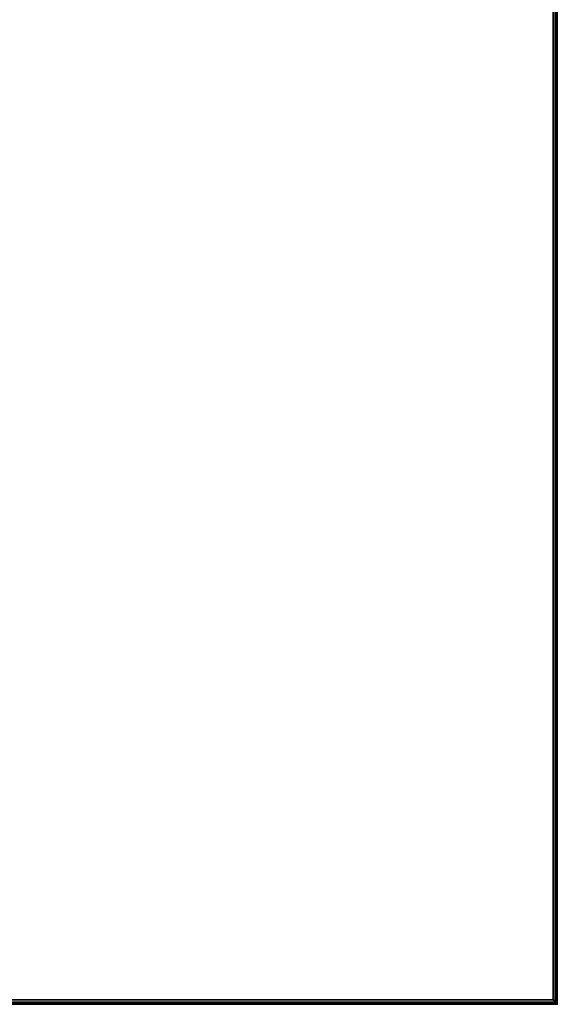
# Model space of a CAD drawing. Header units: inches. Extents: x -36 to 502, y -215 to 67.
# Tile 205 of 256: x 423 to 437, y -144 to -117. Entities that reach past the tile are written whole.
import ezdxf
from ezdxf.enums import TextEntityAlignment as Align

# ---------------------------------------------------------------- set-up
doc = ezdxf.new("R2010")
doc.units = ezdxf.units.IN
doc.header["$MEASUREMENT"] = 0
for name, color, linetype in [('A-FURN-3-NODE', 7, 'Continuous'), ('A-FURN-3-TABLE-EDGE', 35, 'Continuous'), ('A-FURN-3-TABLE-TOP', 33, 'Continuous'), ('A-FURN-HAWORTH-ATT', 7, 'Continuous')]:
    doc.layers.add(name, color=color, linetype=linetype)
doc.styles.get("Standard").update_dxf_attribs({"font": 'arial.ttf'})

# ---------------------------------------------------------------- blocks, each defined once
blk = doc.blocks.new('TARA-60C6-LJSFBNNN-3D-3')
at = {"layer": 'A-FURN-3-NODE'}
blk.add_point((0, -60), dxfattribs=at)
at = {"layer": 'A-FURN-3-TABLE-EDGE'}
for points in [[(0, 0, 27.868), (0, -60, 27.868), (0, -60, 28.882), (0, 0, 28.882)], [(62.96, -60, 27.868), (62.96, -60, 28.882), (0, -60, 28.882), (0, -60, 27.868)]]:
    blk.add_3dface(points, dxfattribs=at)
at = {"layer": 'A-FURN-3-TABLE-TOP'}
for points, invisible_edges in [([(27.5, -27.906, 29), (0.118, -0.118, 29), (0.118, -59.882, 29), (27.5, -32.094, 29)], 5), ([(0.118, -59.882, 27.75), (0.118, -0.118, 27.75), (27.5, -27.906, 27.75), (27.5, -32.094, 27.75)], 10), ([(27.5, -32.094, 29), (0.118, -59.882, 29), (62.96, -59.882, 29), (35.5, -32.094, 29)], 5), ([(35.5, -32.094, 27.75), (62.96, -59.882, 27.75), (0.118, -59.882, 27.75), (27.5, -32.094, 27.75)], 5)]:
    blk.add_3dface(points, dxfattribs=dict(at, invisible_edges=invisible_edges))
at = {"layer": 'A-FURN-HAWORTH-ATT', "flags": 1}
for tag, p in [('HAWMC', (0, 0)), ('HAWPN', (0, -0.167)), ('HAWSN', (0, -0.333))]:
    blk.add_attdef(tag, text='', height=0.1, dxfattribs=at).set_placement(p, align=Align.TOP_CENTER)
at = {"layer": 'A-FURN-3-TABLE-EDGE'}
mesh = blk.add_polymesh((2, 4), dxfattribs=at)
for k, corner in enumerate([(0.118, -59.882, 27.75), (0.059, -59.941, 27.766), (0.016, -59.984, 27.809), (0, -60, 27.868), (0.118, -0.118, 27.75), (0.059, -0.059, 27.766), (0.016, -0.016, 27.809), (0, 0, 27.868)]):
    mesh.set_mesh_vertex(divmod(k, 4), corner)
mesh = blk.add_polymesh((2, 4), dxfattribs=at)
for k, corner in enumerate([(0.118, -0.118, 29), (0.059, -0.059, 28.984), (0.016, -0.016, 28.941), (0, 0, 28.882), (0.118, -59.882, 29), (0.059, -59.941, 28.984), (0.016, -59.984, 28.941), (0, -60, 28.882)]):
    mesh.set_mesh_vertex(divmod(k, 4), corner)
mesh = blk.add_polymesh((2, 4), dxfattribs=at)
for k, corner in enumerate([(0.118, -59.882, 29), (0.059, -59.941, 28.984), (0.016, -59.984, 28.941), (0, -60, 28.882), (62.96, -59.882, 29), (62.96, -59.941, 28.984), (62.96, -59.984, 28.941), (62.96, -60, 28.882)]):
    mesh.set_mesh_vertex(divmod(k, 4), corner)
mesh = blk.add_polymesh((2, 4), dxfattribs=at)
for k, corner in enumerate([(0, -60, 27.868), (0.016, -59.984, 27.809), (0.059, -59.941, 27.766), (0.118, -59.882, 27.75), (62.96, -60, 27.868), (62.96, -59.984, 27.809), (62.96, -59.941, 27.766), (62.96, -59.882, 27.75)]):
    mesh.set_mesh_vertex(divmod(k, 4), corner)

msp = doc.modelspace()

# ---------------------------------------------------------------- block references
at = {"rotation": 90.00000000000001}
msp.add_blockref('TARA-60C6-LJSFBNNN-3D-3', (377.259, -143.832), dxfattribs=at)

doc.saveas('drawing.dxf')
